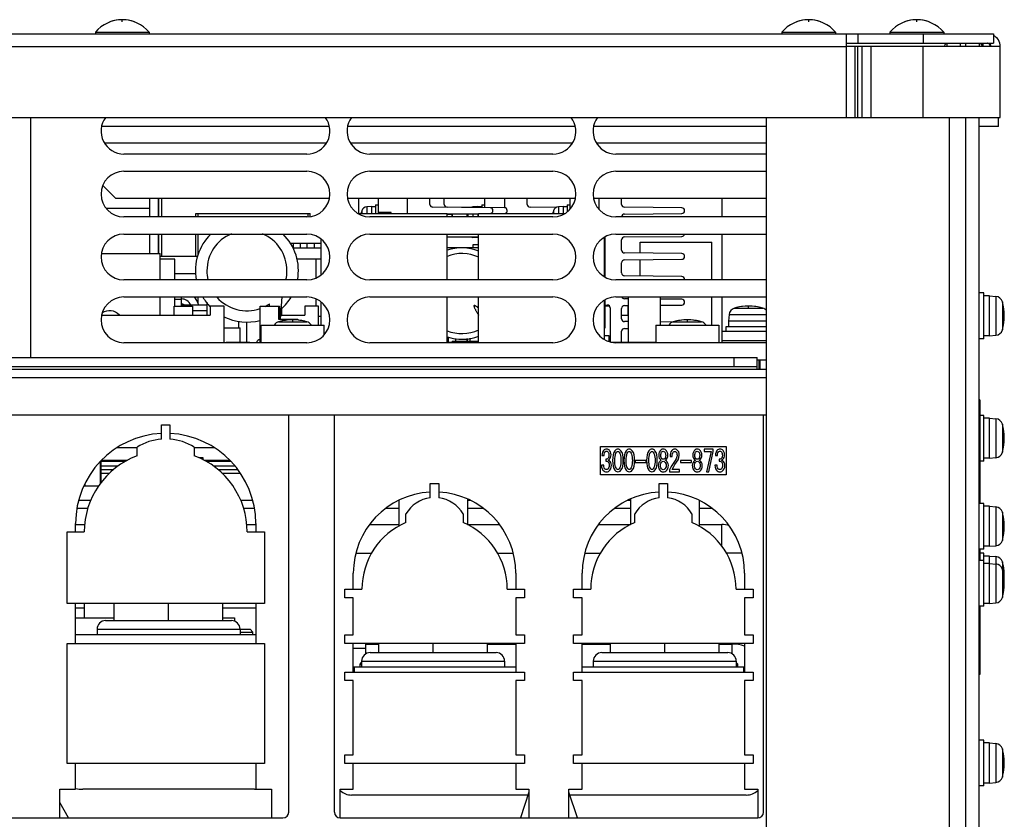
# Model space of a CAD drawing. Extents: x 33 to 410, y 33 to 287.
# Tile 15 of 90: x 99 to 116, y 74 to 88. Entities that reach past the tile are written whole.
import ezdxf

# ---------------------------------------------------------------- set-up
doc = ezdxf.new("R2010")
doc.units = 0
doc.header["$LTSCALE"] = 23.1
doc.linetypes.add('HIDDEN', pattern=[0.2, 0.1, -0.1])
doc.layers.get('0').update_dxf_attribs({"linetype": 'CONTINUOUS'})
for name, color, linetype in [('ALL_AXIS', 7, 'CONTINUOUS'), ('ALL_CURVE', 7, 'CONTINUOUS'), ('ALL_FEATURES', 7, 'CONTINUOUS'), ('DEFAULT_2', 8, 'HIDDEN')]:
    doc.layers.add(name, color=color, linetype=linetype)

msp = doc.modelspace()

# ---------------------------------------------------------------- linework, layer by layer
at = {"color": 7, "linetype": 'CONTINUOUS'}
for p, q in [((106.474, 84.782), (106.474, 84.833)), ((100.345, 84.142), (101.372, 84.142)), ((101.372, 83.682), (101.372, 84.142)), ((101.372, 83.062), (101.372, 83.382)), ((109.56, 82.592), (109.56, 83.382)), ((110.118, 82.892), (110.118, 83.382)), ((102.489, 82.842), (102.772, 82.842)), ((102.772, 82.592), (102.772, 82.842)), ((106.539, 82.607), (106.539, 82.656)), ((106.74, 82.607), (106.74, 82.654)), ((106.789, 82.607), (106.789, 82.661)), ((102.524, 82.582), (102.524, 82.592)), ((102.524, 82.592), (102.942, 82.592)), ((102.536, 82.582), (102.536, 82.592)), ((102.574, 82.582), (102.574, 82.592)), ((102.619, 82.582), (102.619, 82.592)), ((102.859, 82.582), (102.859, 82.592)), ((102.904, 82.582), (102.904, 82.592)), ((102.942, 82.582), (102.942, 82.592)), ((106.414, 82.592), (106.474, 82.592)), ((109.253, 82.592), (110.039, 82.592)), ((109.269, 82.589), (109.269, 82.592)), ((109.709, 82.582), (109.709, 82.592)), ((109.739, 82.582), (109.739, 82.592)), ((109.839, 82.582), (109.839, 82.592)), ((100.039, 80.082), (100.297, 80.082))]:
    msp.add_line(p, q, dxfattribs=at)
at = {"layer": 'ALL_AXIS', "color": 7, "linetype": 'CONTINUOUS'}
for p, q in [((100.239, 88.011), (100.239, 87.982)), ((100.239, 88.011), (101.179, 88.011)), ((101.179, 88.011), (101.179, 87.982)), ((112.239, 88.011), (113.179, 88.011)), ((112.239, 88.011), (112.239, 87.982)), ((113.179, 88.011), (113.179, 87.982)), ((114.129, 88.011), (115.069, 88.011)), ((114.129, 88.011), (114.129, 87.982)), ((115.069, 88.011), (115.069, 87.982)), ((105.189, 84.842), (105.189, 85.112)), ((108.539, 84.92), (108.539, 85.112)), ((105.069, 84.967), (104.984, 84.96)), ((105.069, 84.967), (105.069, 84.842)), ((105.069, 84.967), (105.139, 84.967)), ((105.139, 84.992), (105.139, 84.842)), ((105.139, 84.992), (105.189, 84.992)), ((106.924, 84.967), (106.839, 84.96)), ((106.924, 84.967), (106.924, 84.947)), ((106.924, 84.967), (106.994, 84.967)), ((106.994, 84.992), (106.994, 84.944)), ((106.994, 84.992), (107.044, 84.992)), ((108.419, 84.967), (108.334, 84.96)), ((108.419, 84.967), (108.489, 84.967)), ((108.419, 84.967), (108.419, 84.842)), ((108.489, 84.992), (108.539, 84.992)), ((108.489, 84.992), (108.489, 84.872)), ((102.035, 84.782), (102.035, 84.842)), ((102.469, 84.842), (103.523, 84.842)), ((103.957, 84.784), (103.957, 84.842)), ((104.831, 84.842), (106.389, 84.842)), ((105.409, 84.857), (105.189, 84.857)), ((105.409, 84.842), (105.409, 84.857)), ((106.389, 84.782), (106.389, 84.842)), ((106.474, 84.826), (106.389, 84.826)), ((106.474, 84.826), (106.474, 84.782)), ((106.924, 84.837), (106.924, 84.782)), ((106.939, 84.782), (106.939, 84.842)), ((106.939, 84.842), (108.447, 84.842)), ((109.131, 84.842), (109.139, 84.842)), ((109.139, 84.838), (109.139, 84.842)), ((102.035, 84.111), (102.035, 84.482)), ((104.189, 83.772), (104.189, 84.392)), ((106.389, 83.682), (106.389, 84.482)), ((106.924, 84.417), (106.839, 84.424)), ((106.924, 84.437), (106.924, 84.417)), ((106.924, 84.417), (106.939, 84.417)), ((106.939, 83.682), (106.939, 84.482)), ((109.139, 83.738), (109.139, 84.426)), ((109.764, 84.342), (111.014, 84.342)), ((109.764, 84.149), (109.764, 84.342)), ((111.014, 83.682), (111.014, 84.342)), ((103.645, 84.322), (103.944, 84.322)), ((103.704, 84.242), (103.704, 84.322)), ((103.824, 84.242), (103.824, 84.322)), ((104.064, 84.322), (104.189, 84.322)), ((104.189, 84.042), (103.763, 84.042)), ((109.764, 83.749), (109.764, 84.035)), ((102.035, 83.262), (102.035, 83.382)), ((103.476, 82.992), (103.505, 83.382)), ((106.389, 82.582), (106.389, 83.382)), ((106.939, 82.582), (106.939, 83.382)), ((109.139, 82.638), (109.139, 83.326)), ((111.014, 82.892), (111.014, 83.382)), ((115.769, 83.452), (115.689, 83.452)), ((115.769, 82.652), (115.769, 83.452)), ((115.869, 83.402), (115.769, 83.402)), ((115.869, 83.402), (115.981, 83.392)), ((115.869, 82.702), (115.869, 83.402)), ((103.285, 83.222), (103.282, 83.263)), ((103.494, 83.182), (103.494, 83.062)), ((104.189, 82.892), (104.189, 83.292)), ((104.189, 83.042), (104.139, 83.042)), ((111.319, 83.074), (111.309, 82.962)), ((103.139, 82.582), (103.139, 82.892)), ((103.139, 82.892), (104.239, 82.892)), ((104.239, 82.72), (104.239, 82.892)), ((110.039, 82.892), (111.139, 82.892)), ((110.039, 82.892), (110.039, 82.582)), ((111.139, 82.892), (111.139, 82.582)), ((111.969, 82.862), (111.259, 82.862)), ((111.259, 82.862), (111.259, 82.782)), ((111.969, 82.962), (111.309, 82.962)), ((111.309, 82.962), (111.309, 82.862)), ((106.739, 82.654), (106.739, 82.607)), ((115.769, 82.652), (115.689, 82.652)), ((115.869, 82.702), (115.769, 82.702)), ((115.869, 82.702), (115.981, 82.712)), ((106.474, 82.607), (106.939, 82.607)), ((106.474, 82.607), (106.474, 82.582)), ((111.836, 82.282), (111.836, 82.122)), ((115.769, 81.312), (115.699, 81.312)), ((115.769, 80.512), (115.769, 81.312)), ((115.869, 81.262), (115.769, 81.262)), ((115.869, 81.262), (115.981, 81.252)), ((115.869, 80.562), (115.869, 81.262)), ((115.869, 80.562), (115.769, 80.562)), ((115.869, 80.562), (115.981, 80.572)), ((100.323, 80.501), (100.323, 80.115)), ((115.769, 80.512), (115.699, 80.512)), ((100.055, 80.109), (100.055, 80.082)), ((100.056, 80.082), (100.297, 80.082)), ((115.769, 79.772), (115.689, 79.772)), ((115.769, 78.972), (115.769, 79.772)), ((115.869, 79.722), (115.769, 79.722)), ((115.869, 79.722), (115.981, 79.712)), ((115.869, 79.022), (115.869, 79.722)), ((115.869, 79.022), (115.769, 79.022)), ((115.869, 79.022), (115.981, 79.032)), ((115.769, 78.972), (115.689, 78.972)), ((115.769, 78.902), (115.699, 78.902)), ((115.769, 77.972), (115.769, 78.902)), ((115.869, 78.852), (115.769, 78.852)), ((115.869, 78.852), (115.981, 78.842)), ((115.869, 78.022), (115.869, 78.852)), ((115.769, 78.772), (115.689, 78.772)), ((115.869, 78.722), (115.769, 78.722)), ((115.869, 78.722), (115.981, 78.712)), ((100.044, 78.022), (100.044, 77.772)), ((115.869, 78.022), (115.769, 78.022)), ((115.869, 78.022), (115.981, 78.032)), ((115.769, 77.972), (115.689, 77.972)), ((105.119, 77.322), (105.119, 77.312)), ((107.519, 77.322), (107.519, 77.312)), ((108.819, 77.322), (108.819, 77.312)), ((111.219, 77.322), (111.219, 77.312)), ((115.769, 75.632), (115.689, 75.632)), ((115.769, 74.832), (115.769, 75.632)), ((115.869, 75.582), (115.769, 75.582)), ((115.869, 75.582), (115.981, 75.572)), ((115.869, 74.882), (115.869, 75.582)), ((115.869, 74.882), (115.769, 74.882)), ((115.869, 74.882), (115.981, 74.892)), ((115.769, 74.832), (115.689, 74.832))]:
    msp.add_line(p, q, dxfattribs=at)
at = {"layer": 'ALL_AXIS', "color": 3, "linetype": 'CONTINUOUS'}
for p, q in [((103.939, 85.882), (100.739, 85.882)), ((108.239, 85.882), (105.039, 85.882)), ((111.969, 85.882), (109.339, 85.882)), ((100.739, 85.582), (103.939, 85.582)), ((105.039, 85.582), (108.239, 85.582)), ((109.339, 85.582), (111.969, 85.582)), ((101.189, 84.932), (100.429, 84.932)), ((103.939, 84.782), (100.739, 84.782)), ((108.239, 84.782), (105.039, 84.782)), ((111.969, 84.782), (109.339, 84.782)), ((100.739, 84.482), (103.939, 84.482)), ((105.039, 84.482), (108.239, 84.482)), ((109.339, 84.482), (111.969, 84.482)), ((103.939, 83.682), (100.739, 83.682)), ((108.239, 83.682), (105.039, 83.682)), ((111.969, 83.682), (109.339, 83.682)), ((100.739, 83.382), (103.939, 83.382)), ((105.039, 83.382), (108.239, 83.382)), ((109.339, 83.382), (111.969, 83.382)), ((103.939, 82.582), (100.739, 82.582)), ((108.239, 82.582), (105.039, 82.582)), ((111.969, 82.582), (109.339, 82.582)), ((111.809, 82.282), (111.969, 82.282))]:
    msp.add_line(p, q, dxfattribs=at)
at = {"layer": 'ALL_AXIS', "color": 9, "linetype": 'CONTINUOUS'}
for p, q in [((104.897, 84.888), (104.897, 84.842)), ((104.984, 84.96), (104.984, 84.842)), ((106.839, 84.96), (106.839, 84.945)), ((108.247, 84.888), (108.247, 84.842)), ((108.334, 84.96), (108.334, 84.842)), ((106.752, 84.836), (106.752, 84.782)), ((106.839, 84.837), (106.839, 84.782)), ((106.839, 84.439), (106.839, 84.424)), ((104.094, 84.042), (104.094, 83.713)), ((104.094, 83.351), (104.094, 83.222)), ((115.981, 83.392), (115.981, 82.712)), ((111.413, 83.188), (111.905, 83.188)), ((116.095, 83.298), (116.095, 82.806)), ((111.319, 83.074), (111.969, 83.074)), ((103.443, 82.948), (103.935, 82.948)), ((110.343, 82.948), (110.835, 82.948)), ((115.981, 81.252), (115.981, 80.572)), ((116.095, 81.158), (116.095, 80.666)), ((115.981, 79.712), (115.981, 79.032)), ((116.095, 79.618), (116.095, 79.126)), ((115.981, 78.842), (115.981, 78.032)), ((116.095, 78.748), (116.095, 78.126)), ((115.981, 75.572), (115.981, 74.892)), ((116.095, 75.478), (116.095, 74.986))]:
    msp.add_line(p, q, dxfattribs=at)
at = {"layer": 'ALL_AXIS', "color": 7, "linetype": 'CONTINUOUS'}
for centre, radius, start, end in [((100.709, 87.622), 0.61, 39.6019, 140.3981), ((112.709, 87.622), 0.61, 39.6019, 140.3981), ((114.599, 87.622), 0.61, 39.6019, 140.3981), ((105.569, 84.692), 0.7, 163.743, 167.6142), ((104.993, 84.86), 0.1, 95, 163.743), ((106.848, 84.86), 0.1, 95, 118.395), ((108.919, 84.692), 0.7, 163.743, 167.6142), ((108.343, 84.86), 0.1, 95, 163.743), ((107.424, 84.692), 0.7, 168.1499, 172.6047), ((106.848, 84.524), 0.1, 241.605, 265), ((115.97, 83.263), 0.13, 15.8809, 85), ((111.448, 83.063), 0.13, 105.8809, 175), ((111.659, 82.322), 0.9, 74.1191, 105.8809), ((111.87, 83.063), 0.13, 38.7983, 74.1191), ((115.229, 83.052), 0.9, 344.1191, 15.8809), ((103.689, 82.082), 0.9, 74.1191, 105.8809), ((110.589, 82.082), 0.9, 74.1191, 105.8809), ((103.478, 82.823), 0.13, 105.8809, 147.196), ((103.9, 82.823), 0.13, 32.804, 74.1191), ((110.378, 82.823), 0.13, 105.8809, 147.196), ((110.8, 82.823), 0.13, 32.804, 74.1191), ((115.97, 82.841), 0.13, 275, 344.1191), ((115.97, 81.123), 0.13, 15.8809, 85), ((115.229, 80.912), 0.9, 344.1191, 15.8809), ((115.97, 80.701), 0.13, 275, 344.1191), ((115.97, 79.583), 0.13, 15.8809, 85), ((115.229, 79.372), 0.9, 344.1191, 15.8809), ((115.97, 79.161), 0.13, 275, 344.1191), ((115.97, 78.713), 0.13, 15.8809, 85), ((115.97, 78.583), 0.13, 15.8809, 85), ((115.229, 78.502), 0.9, 355.8561, 15.8809), ((115.229, 78.372), 0.9, 344.1191, 15.8809), ((115.97, 78.161), 0.13, 275, 344.1191), ((115.97, 75.443), 0.13, 15.8809, 85), ((115.229, 75.232), 0.9, 344.1191, 15.8809), ((115.97, 75.021), 0.13, 275, 344.1191)]:
    msp.add_arc(centre, radius, start, end, dxfattribs=at)
at = {"layer": 'ALL_AXIS', "color": 3, "linetype": 'CONTINUOUS'}
for centre, start, end in [((100.739, 86.282), 142.9578, 270), ((103.939, 86.282), 270, 37.0422), ((105.039, 86.282), 142.9578, 270), ((108.239, 86.282), 270, 37.0422), ((109.339, 86.282), 142.9578, 270), ((100.739, 85.182), 90, 270), ((103.939, 85.182), 270, 90), ((105.039, 85.182), 90, 270), ((108.239, 85.182), 270, 90), ((109.339, 85.182), 90, 270), ((100.739, 84.082), 90, 270), ((103.939, 84.082), 270, 90), ((105.039, 84.082), 90, 270), ((108.239, 84.082), 270, 90), ((109.339, 84.082), 90, 270), ((100.739, 82.982), 90, 270), ((103.939, 82.982), 270, 90), ((105.039, 82.982), 90, 270), ((108.239, 82.982), 270, 90), ((109.339, 82.982), 90, 270)]:
    msp.add_arc(centre, 0.4, start, end, dxfattribs=at)
at = {"layer": 'ALL_AXIS', "color": 9, "linetype": 'CONTINUOUS'}
for start, end in [(180, 193.2327), (346.7863, 360), (221.3443, 289.2555), (296.9898, 304.1248)]:
    msp.add_arc((102.889, 83.842), 0.7, start, end, dxfattribs=at)
at = {"layer": 'ALL_CURVE', "color": 40, "linetype": 'CONTINUOUS'}
for p, q in [((100.709, 88.193), (100.709, 88.232)), ((112.709, 88.193), (112.709, 88.232)), ((114.599, 88.193), (114.599, 88.232)), ((111.659, 83.197), (111.659, 83.222)), ((103.689, 82.957), (103.689, 82.982)), ((110.589, 82.957), (110.589, 82.982)), ((116.129, 83.052), (116.104, 83.052)), ((106.524, 82.582), (106.524, 82.607)), ((106.574, 82.582), (106.574, 82.607)), ((116.129, 80.912), (116.104, 80.912)), ((116.129, 79.372), (116.104, 79.372)), ((116.129, 78.502), (116.119, 78.502)), ((116.129, 78.372), (116.104, 78.372)), ((116.129, 75.232), (116.104, 75.232))]:
    msp.add_line(p, q, dxfattribs=at)
for centre, radius, start, end in [((100.709, 87.622), 0.61, 69.3622, 110.6378), ((112.709, 87.622), 0.61, 69.3622, 110.6378), ((114.599, 87.622), 0.61, 69.3622, 110.6378), ((105.569, 84.692), 0.7, 165.0994, 167.6262), ((108.919, 84.692), 0.7, 165.0994, 167.6262), ((107.424, 84.692), 0.7, 168.1591, 172.6128), ((111.659, 82.322), 0.9, 76.5066, 103.4934), ((115.229, 83.052), 0.9, 346.5066, 13.4934), ((103.689, 82.082), 0.9, 76.5066, 103.4934), ((110.589, 82.082), 0.9, 76.5066, 103.4934), ((115.229, 80.912), 0.9, 346.5066, 13.4934), ((115.229, 79.372), 0.9, 346.5066, 13.4934), ((115.229, 78.502), 0.9, 355.5155, 13.4934), ((115.229, 78.372), 0.9, 346.5066, 13.4934), ((115.229, 75.232), 0.9, 346.5066, 13.4934)]:
    msp.add_arc(centre, radius, start, end, dxfattribs=at)
at = {"layer": 'ALL_FEATURES', "color": 3, "linetype": 'CONTINUOUS'}
for p, q in [((64.439, 87.982), (115.939, 87.982)), ((113.369, 86.522), (113.369, 87.982)), ((115.459, 87.762), (115.459, 87.822)), ((115.742, 87.796), (115.737, 87.819)), ((115.752, 87.762), (115.742, 87.796)), ((115.747, 87.821), (115.752, 87.796)), ((115.752, 87.796), (115.762, 87.762)), ((116.059, 87.762), (113.369, 87.762)), ((116.059, 86.522), (116.059, 87.762)), ((64.319, 86.522), (116.059, 86.522)), ((115.459, 73.502), (115.459, 86.522)), ((101.189, 84.782), (101.189, 85.112)), ((111.189, 85.112), (111.189, 84.782)), ((101.189, 84.142), (101.189, 84.482)), ((111.189, 84.482), (111.189, 83.682)), ((111.189, 83.382), (111.189, 82.582)), ((109.189, 83.222), (109.189, 83.242)), ((111.189, 82.782), (111.969, 82.782)), ((68.409, 82.322), (111.809, 82.322)), ((100.107, 79.682), (99.918, 79.682)), ((103.02, 79.682), (102.831, 79.682)), ((105.544, 79.682), (105.313, 79.682)), ((107.025, 79.682), (106.744, 79.682)), ((109.594, 79.682), (109.313, 79.682)), ((111.025, 79.682), (110.794, 79.682)), ((100.044, 77.942), (99.894, 77.942)), ((103.044, 77.942), (102.469, 77.942)), ((104.969, 77.312), (105.194, 77.312)), ((107.094, 77.312), (107.589, 77.312)), ((108.749, 77.312), (109.244, 77.312)), ((111.144, 77.312), (111.369, 77.312)), ((104.749, 77.242), (104.969, 77.242))]:
    msp.add_line(p, q, dxfattribs=at)
at = {"layer": 'ALL_FEATURES', "color": 7, "linetype": 'CONTINUOUS'}
for p, q in [((113.569, 87.982), (113.569, 87.822)), ((115.939, 87.982), (115.939, 87.822)), ((113.369, 87.822), (115.939, 87.822)), ((115.128, 87.762), (115.128, 87.822)), ((115.359, 87.822), (115.359, 87.762)), ((115.689, 87.822), (115.689, 87.762)), ((111.969, 68.352), (111.969, 86.522)), ((115.689, 73.502), (115.689, 86.522)), ((116.029, 86.362), (116.029, 86.522)), ((104.331, 86.362), (100.347, 86.362)), ((108.631, 86.362), (104.647, 86.362)), ((111.969, 86.362), (108.947, 86.362)), ((116.029, 86.362), (115.689, 86.362)), ((100.369, 85.332), (100.589, 85.112)), ((100.589, 85.112), (104.332, 85.112)), ((101.339, 85.112), (101.339, 84.782)), ((101.346, 85.112), (101.346, 84.782)), ((101.396, 85.112), (101.396, 84.782)), ((104.646, 85.112), (108.632, 85.112)), ((104.839, 85.112), (104.839, 84.842)), ((105.689, 85.112), (105.689, 84.842)), ((106.089, 85.002), (106.089, 85.112)), ((106.339, 85.002), (106.339, 85.112)), ((107.044, 85.112), (107.044, 84.946)), ((107.389, 85.112), (107.389, 84.942)), ((107.789, 85.002), (107.789, 85.112)), ((108.946, 85.112), (111.969, 85.112)), ((109.039, 85.112), (109.039, 84.92)), ((109.439, 85.002), (109.439, 85.112)), ((107.139, 84.942), (106.139, 84.952)), ((107.389, 84.942), (106.389, 84.952)), ((108.295, 84.947), (107.839, 84.952)), ((110.489, 84.942), (109.489, 84.952)), ((101.996, 84.782), (101.996, 84.842)), ((101.996, 84.842), (102.469, 84.842)), ((103.523, 84.842), (103.996, 84.842)), ((103.996, 84.788), (103.996, 84.842)), ((106.389, 84.835), (106.939, 84.84)), ((106.389, 84.832), (106.939, 84.837)), ((109.154, 84.832), (109.149, 84.832)), ((109.154, 84.829), (109.154, 84.832)), ((109.489, 84.832), (110.489, 84.842)), ((101.339, 84.482), (101.339, 84.142)), ((101.346, 84.482), (101.346, 84.142)), ((101.396, 84.482), (101.396, 84.092)), ((101.996, 84.092), (101.996, 84.482)), ((106.389, 84.435), (106.939, 84.44)), ((106.389, 84.432), (106.939, 84.437)), ((109.154, 83.729), (109.154, 84.434)), ((109.439, 84.202), (109.439, 84.382)), ((109.489, 84.432), (110.489, 84.442)), ((103.689, 84.242), (104.189, 84.242)), ((103.944, 84.242), (103.944, 84.322)), ((103.944, 84.322), (104.064, 84.322)), ((104.064, 84.322), (104.064, 84.242)), ((106.939, 84.242), (106.389, 84.242)), ((106.839, 84.292), (106.839, 84.242)), ((106.939, 84.292), (106.839, 84.292)), ((102.027, 84.092), (101.372, 84.092)), ((101.631, 84.042), (101.372, 84.042)), ((101.631, 83.682), (101.631, 84.042)), ((110.489, 84.142), (109.489, 84.152)), ((109.489, 84.032), (110.489, 84.042)), ((109.439, 83.802), (109.439, 83.982)), ((101.631, 83.792), (101.996, 83.792)), ((110.489, 83.742), (109.489, 83.752)), ((101.631, 83.222), (101.631, 83.382)), ((101.739, 83.382), (101.739, 83.222)), ((101.996, 83.34), (101.996, 83.382)), ((109.154, 82.842), (109.154, 83.334)), ((109.56, 83.351), (109.489, 83.352)), ((110.489, 83.342), (110.118, 83.346)), ((101.619, 83.062), (101.619, 83.222)), ((101.619, 83.222), (101.939, 83.222)), ((102.189, 83.242), (101.739, 83.242)), ((101.939, 83.222), (101.939, 83.062)), ((102.189, 83.289), (102.189, 83.062)), ((102.249, 83.222), (102.249, 83.062)), ((102.489, 83.222), (102.249, 83.222)), ((102.489, 82.582), (102.489, 83.222)), ((103.119, 82.582), (103.119, 83.222)), ((103.119, 83.222), (103.459, 83.222)), ((103.439, 83.222), (103.439, 82.992)), ((103.459, 83.222), (103.459, 82.992)), ((103.899, 83.222), (103.899, 83.062)), ((104.139, 83.222), (103.899, 83.222)), ((104.139, 82.892), (104.139, 83.222)), ((109.154, 83.242), (109.189, 83.242)), ((109.228, 83.222), (109.154, 83.222)), ((109.239, 83.192), (109.239, 82.596)), ((109.439, 83.002), (109.439, 83.182)), ((109.489, 83.232), (109.56, 83.233)), ((109.56, 83.222), (109.549, 83.222)), ((109.549, 83.222), (109.549, 83.062)), ((110.118, 83.238), (110.489, 83.242)), ((100.347, 83.062), (102.249, 83.062)), ((103.439, 82.992), (103.779, 82.992)), ((103.482, 83.062), (103.899, 83.062)), ((103.759, 82.977), (103.759, 82.992)), ((103.779, 82.976), (103.779, 82.992)), ((109.439, 83.062), (109.549, 83.062)), ((102.739, 82.962), (102.739, 82.842)), ((102.889, 82.592), (102.889, 82.942)), ((109.139, 82.842), (109.154, 82.842)), ((109.56, 82.951), (109.489, 82.952)), ((109.489, 82.832), (109.56, 82.833)), ((110.335, 82.944), (110.118, 82.946)), ((106.414, 82.582), (106.414, 82.68)), ((109.219, 82.702), (109.139, 82.702)), ((109.219, 82.602), (109.219, 82.702)), ((109.439, 82.592), (109.439, 82.782)), ((111.189, 82.622), (111.969, 82.622)), ((111.409, 82.162), (111.409, 82.322)), ((111.809, 82.122), (111.809, 82.322)), ((111.809, 82.162), (68.409, 82.162)), ((83.149, 82.122), (111.969, 82.122)), ((115.699, 81.582), (115.689, 81.582)), ((115.699, 81.582), (115.699, 79.772)), ((83.869, 81.322), (111.969, 81.322)), ((103.619, 74.372), (103.619, 81.322)), ((104.419, 74.372), (104.419, 81.322)), ((111.919, 74.372), (111.919, 81.322)), ((101.394, 80.895), (101.394, 81.145)), ((101.394, 81.145), (101.544, 81.145)), ((101.544, 81.145), (101.544, 80.895)), ((115.699, 81.232), (115.689, 81.232)), ((100.969, 80.606), (100.969, 80.756)), ((101.969, 80.756), (101.969, 80.606)), ((109.069, 80.77), (111.269, 80.77)), ((109.069, 80.27), (109.069, 80.77)), ((111.269, 80.77), (111.269, 80.27)), ((102.046, 80.572), (102.119, 80.572)), ((102.119, 80.572), (102.119, 80.54)), ((109.095, 80.611), (109.132, 80.611)), ((110.088, 80.613), (110.088, 80.611)), ((110.125, 80.611), (110.125, 80.613)), ((110.21, 80.613), (110.21, 80.611)), ((110.247, 80.611), (110.247, 80.613)), ((110.286, 80.591), (110.323, 80.591)), ((110.683, 80.613), (110.683, 80.611)), ((110.72, 80.611), (110.72, 80.613)), ((110.805, 80.613), (110.805, 80.611)), ((110.842, 80.611), (110.842, 80.613)), ((111.042, 80.721), (110.881, 80.721)), ((110.881, 80.721), (110.881, 80.682)), ((110.881, 80.682), (111.006, 80.682)), ((111.006, 80.682), (110.923, 80.324)), ((110.962, 80.324), (111.042, 80.678)), ((111.042, 80.678), (111.042, 80.721)), ((111.078, 80.611), (111.115, 80.611)), ((100.788, 80.522), (100.343, 80.522)), ((102.595, 80.522), (102.15, 80.522)), ((109.127, 80.442), (109.088, 80.442)), ((109.162, 80.546), (109.162, 80.511)), ((109.664, 80.472), (109.666, 80.523)), ((109.867, 80.523), (109.674, 80.523)), ((109.674, 80.523), (109.674, 80.49)), ((109.674, 80.49), (109.867, 80.49)), ((109.867, 80.49), (109.867, 80.523)), ((110.661, 80.523), (110.467, 80.523)), ((110.467, 80.523), (110.467, 80.49)), ((110.467, 80.49), (110.661, 80.49)), ((110.661, 80.49), (110.661, 80.523)), ((111.11, 80.442), (111.071, 80.442)), ((111.145, 80.546), (111.145, 80.511)), ((100.554, 80.362), (100.323, 80.362)), ((102.732, 80.362), (102.384, 80.362)), ((111.269, 80.27), (109.069, 80.27)), ((110.279, 80.357), (110.279, 80.324)), ((110.279, 80.324), (110.452, 80.324)), ((110.452, 80.363), (110.32, 80.363)), ((110.452, 80.324), (110.452, 80.363)), ((110.923, 80.324), (110.962, 80.324)), ((106.094, 80.12), (106.244, 80.12)), ((106.094, 79.87), (106.094, 80.12)), ((106.244, 80.12), (106.244, 79.87)), ((110.094, 80.12), (110.244, 80.12)), ((110.094, 79.87), (110.094, 80.12)), ((110.244, 80.12), (110.244, 79.87)), ((100.157, 79.822), (99.946, 79.822)), ((102.992, 79.822), (102.781, 79.822)), ((105.544, 79.822), (105.538, 79.822)), ((105.544, 79.825), (105.544, 79.376)), ((106.744, 79.849), (106.744, 79.401)), ((106.8, 79.822), (106.744, 79.822)), ((109.594, 79.822), (109.538, 79.822)), ((109.594, 79.849), (109.594, 79.401)), ((110.794, 79.825), (110.794, 79.376)), ((110.8, 79.822), (110.794, 79.822)), ((105.669, 79.439), (105.669, 79.589)), ((106.669, 79.589), (106.669, 79.439)), ((109.669, 79.439), (109.669, 79.589)), ((110.669, 79.589), (110.669, 79.439)), ((99.894, 79.272), (99.894, 79.422)), ((99.894, 79.402), (100.052, 79.402)), ((102.886, 79.402), (103.044, 79.402)), ((103.044, 79.422), (103.044, 79.272)), ((105.033, 79.402), (105.544, 79.402)), ((106.744, 79.402), (107.306, 79.402)), ((109.033, 79.402), (109.594, 79.402)), ((110.794, 79.402), (111.189, 79.402)), ((99.744, 78.022), (99.744, 79.272)), ((99.744, 79.272), (100.044, 79.272)), ((102.894, 79.272), (103.194, 79.272)), ((103.194, 79.272), (103.194, 78.022)), ((115.699, 78.972), (115.699, 78.772)), ((104.749, 78.272), (104.749, 78.552)), ((107.589, 78.552), (107.589, 78.272)), ((108.749, 78.272), (108.749, 78.552)), ((111.589, 78.552), (111.589, 78.272)), ((104.599, 78.272), (104.899, 78.272)), ((104.599, 78.122), (104.599, 78.272)), ((107.439, 78.272), (107.739, 78.272)), ((107.739, 78.272), (107.739, 78.122)), ((108.599, 78.272), (108.899, 78.272)), ((108.599, 78.122), (108.599, 78.272)), ((111.439, 78.272), (111.739, 78.272)), ((111.739, 78.272), (111.739, 78.122)), ((103.194, 78.022), (99.744, 78.022)), ((99.894, 77.322), (99.894, 78.022)), ((100.569, 77.722), (100.569, 78.022)), ((101.519, 77.722), (101.519, 78.022)), ((102.469, 77.722), (102.469, 78.022)), ((103.044, 78.022), (103.044, 77.322)), ((104.749, 78.122), (104.599, 78.122)), ((104.749, 77.472), (104.749, 78.122)), ((107.739, 78.122), (107.589, 78.122)), ((107.589, 78.122), (107.589, 77.472)), ((108.749, 78.122), (108.599, 78.122)), ((108.749, 77.472), (108.749, 78.122)), ((111.739, 78.122), (111.589, 78.122)), ((111.589, 78.122), (111.589, 77.472)), ((115.699, 77.972), (115.699, 76.782)), ((99.894, 77.772), (100.569, 77.772)), ((100.419, 77.722), (102.619, 77.722)), ((102.469, 77.772), (102.669, 77.772)), ((102.669, 77.772), (102.669, 77.713)), ((103.044, 77.472), (99.894, 77.472)), ((100.269, 77.572), (100.269, 77.472)), ((102.769, 77.572), (102.944, 77.572)), ((102.769, 77.572), (102.769, 77.472)), ((102.769, 77.522), (102.994, 77.522)), ((102.994, 77.522), (102.944, 77.572)), ((102.994, 77.472), (102.994, 77.522)), ((104.599, 77.472), (104.749, 77.472)), ((104.599, 77.322), (104.599, 77.472)), ((107.589, 77.472), (107.739, 77.472)), ((107.739, 77.472), (107.739, 77.322)), ((108.599, 77.472), (108.749, 77.472)), ((108.599, 77.322), (108.599, 77.472)), ((111.589, 77.472), (111.739, 77.472)), ((111.739, 77.472), (111.739, 77.322)), ((99.744, 77.322), (103.194, 77.322)), ((99.744, 75.222), (99.744, 77.322)), ((103.194, 77.322), (103.194, 75.222)), ((107.739, 77.322), (104.599, 77.322)), ((104.749, 76.822), (104.749, 77.322)), ((104.969, 77.14), (104.969, 77.312)), ((105.194, 77.162), (105.194, 77.322)), ((106.144, 77.162), (106.144, 77.322)), ((107.094, 77.162), (107.094, 77.322)), ((107.589, 77.322), (107.589, 76.822)), ((111.739, 77.322), (108.599, 77.322)), ((108.749, 76.822), (108.749, 77.322)), ((109.244, 77.162), (109.244, 77.322)), ((110.194, 77.162), (110.194, 77.322)), ((111.144, 77.162), (111.144, 77.322)), ((111.369, 77.14), (111.369, 77.312)), ((111.589, 77.322), (111.589, 76.822)), ((105.044, 77.162), (107.244, 77.162)), ((109.094, 77.162), (111.294, 77.162)), ((104.869, 76.962), (104.894, 76.987)), ((104.869, 76.962), (104.894, 76.962)), ((104.869, 76.912), (104.869, 76.962)), ((104.894, 77.012), (104.894, 76.912)), ((107.394, 77.012), (107.394, 76.912)), ((108.944, 77.012), (108.944, 76.912)), ((111.444, 77.012), (111.444, 76.912)), ((111.469, 76.962), (111.444, 76.987)), ((111.444, 76.962), (111.469, 76.962)), ((111.469, 76.912), (111.469, 76.962)), ((104.599, 76.822), (107.739, 76.822)), ((104.599, 76.672), (104.599, 76.822)), ((104.749, 76.912), (107.589, 76.912)), ((104.769, 76.822), (104.769, 76.912)), ((107.739, 76.822), (107.739, 76.672)), ((108.599, 76.822), (111.739, 76.822)), ((108.599, 76.672), (108.599, 76.822)), ((108.749, 76.912), (111.589, 76.912)), ((111.569, 76.912), (111.569, 76.822)), ((111.739, 76.822), (111.739, 76.672)), ((115.699, 76.782), (115.689, 76.782)), ((104.749, 76.672), (104.599, 76.672)), ((104.749, 75.372), (104.749, 76.672)), ((107.739, 76.672), (107.589, 76.672)), ((107.589, 76.672), (107.589, 75.372)), ((108.749, 76.672), (108.599, 76.672)), ((108.749, 75.372), (108.749, 76.672)), ((111.739, 76.672), (111.589, 76.672)), ((111.589, 76.672), (111.589, 75.372)), ((103.194, 75.222), (99.744, 75.222)), ((99.894, 74.772), (99.894, 75.222)), ((103.044, 75.222), (103.044, 74.772)), ((104.599, 75.372), (104.749, 75.372)), ((104.599, 75.222), (104.599, 75.372)), ((107.739, 75.222), (104.599, 75.222)), ((104.749, 74.772), (104.749, 75.222)), ((107.589, 75.372), (107.739, 75.372)), ((107.589, 75.222), (107.589, 74.772)), ((107.739, 75.372), (107.739, 75.222)), ((108.599, 75.372), (108.749, 75.372)), ((108.599, 75.222), (108.599, 75.372)), ((111.739, 75.222), (108.599, 75.222)), ((108.749, 74.772), (108.749, 75.222)), ((111.589, 75.372), (111.739, 75.372)), ((111.589, 75.222), (111.589, 74.772)), ((111.739, 75.372), (111.739, 75.222)), ((99.619, 74.772), (99.894, 74.772)), ((99.619, 74.272), (99.619, 74.772)), ((103.019, 74.772), (100.019, 74.772)), ((103.044, 74.772), (103.319, 74.772)), ((103.319, 74.772), (103.319, 74.272)), ((104.519, 74.772), (104.749, 74.772)), ((104.519, 74.272), (104.519, 74.772)), ((107.589, 74.772), (107.819, 74.772)), ((107.819, 74.722), (107.669, 74.272)), ((107.819, 74.772), (107.819, 74.272)), ((108.519, 74.772), (108.749, 74.772)), ((108.519, 74.272), (108.519, 74.772)), ((108.669, 74.272), (108.519, 74.722)), ((111.589, 74.772), (111.819, 74.772)), ((111.819, 74.772), (111.819, 74.272)), ((99.769, 74.272), (99.619, 74.542)), ((107.802, 74.672), (104.719, 74.672)), ((111.619, 74.672), (108.536, 74.672)), ((94.619, 74.272), (103.519, 74.272)), ((104.519, 74.272), (111.819, 74.272))]:
    msp.add_line(p, q, dxfattribs=at)
at = {"layer": 'ALL_FEATURES', "color": 9, "linetype": 'CONTINUOUS'}
for p, q in [((114.709, 87.982), (114.709, 87.822)), ((67.009, 87.762), (113.369, 87.762)), ((113.524, 86.522), (113.524, 87.762)), ((113.567, 86.522), (113.567, 87.762)), ((113.645, 86.522), (113.645, 87.762)), ((113.8, 86.522), (113.8, 87.762)), ((114.709, 86.522), (114.709, 87.762)), ((99.109, 82.322), (99.109, 86.522)), ((115.169, 73.502), (115.169, 86.522)), ((104.278, 86.072), (100.4, 86.072)), ((108.578, 86.072), (104.7, 86.072)), ((111.969, 86.072), (109, 86.072)), ((101.631, 83.342), (101.739, 83.342)), ((102.189, 83.142), (101.939, 83.142)), ((83.869, 81.972), (111.969, 81.972)), ((100.969, 80.742), (100.613, 80.742)), ((102.325, 80.742), (101.969, 80.742)), ((100.636, 80.426), (100.323, 80.426)), ((100.758, 80.504), (100.325, 80.504)), ((102.613, 80.504), (102.18, 80.504)), ((102.678, 80.426), (102.302, 80.426)), ((100.323, 80.302), (100.488, 80.302)), ((102.45, 80.302), (102.772, 80.302)), ((111.189, 79.027), (111.189, 79.402)), ((104.793, 78.902), (105.066, 78.902)), ((107.272, 78.902), (107.545, 78.902)), ((108.793, 78.902), (109.066, 78.902)), ((111.545, 78.902), (111.272, 78.902)), ((100.269, 77.572), (102.769, 77.572)), ((104.894, 77.012), (107.394, 77.012)), ((108.944, 77.012), (111.444, 77.012)), ((115.699, 76.982), (115.689, 76.982))]:
    msp.add_line(p, q, dxfattribs=at)
at = {"layer": 'ALL_FEATURES', "color": 7, "linetype": 'CONTINUOUS'}
for points in [[(115.09, 87.762), (115.091, 87.777), (115.096, 87.797), (115.104, 87.811), (115.114, 87.819), (115.128, 87.822)], [(115.726, 87.804), (115.727, 87.808), (115.729, 87.814), (115.734, 87.818), (115.737, 87.82)], [(115.752, 87.762), (115.741, 87.773), (115.734, 87.783), (115.729, 87.792), (115.727, 87.801), (115.726, 87.804)], [(106.939, 83.186), (106.938, 83.187), (106.929, 83.194), (106.92, 83.201), (106.911, 83.208), (106.904, 83.213), (106.896, 83.218), (106.89, 83.222), (106.883, 83.226), (106.877, 83.229), (106.871, 83.232), (106.865, 83.232), (106.86, 83.231), (106.858, 83.226), (106.858, 83.221), (106.859, 83.215), (106.861, 83.209), (106.863, 83.202), (106.866, 83.195), (106.869, 83.188), (106.873, 83.18), (106.877, 83.172), (106.882, 83.163), (106.887, 83.154), (106.892, 83.144), (106.898, 83.134), (106.905, 83.122), (106.913, 83.11), (106.921, 83.096), (106.93, 83.082), (106.939, 83.067)], [(109.123, 80.696), (109.107, 80.671), (109.098, 80.641), (109.095, 80.611)], [(109.176, 80.721), (109.161, 80.719), (109.147, 80.715), (109.134, 80.707), (109.123, 80.696)], [(109.132, 80.611), (109.134, 80.634), (109.14, 80.655), (109.15, 80.672)], [(109.15, 80.672), (109.157, 80.679), (109.166, 80.683), (109.176, 80.684)], [(109.203, 80.564), (109.191, 80.554), (109.177, 80.548), (109.162, 80.546)], [(109.23, 80.696), (109.219, 80.707), (109.206, 80.715), (109.191, 80.719), (109.176, 80.721)], [(109.176, 80.684), (109.185, 80.683), (109.194, 80.679), (109.201, 80.672)], [(109.201, 80.672), (109.208, 80.66), (109.213, 80.646), (109.216, 80.63), (109.217, 80.613)], [(109.217, 80.613), (109.215, 80.594), (109.211, 80.577), (109.203, 80.564)], [(109.203, 80.53), (109.215, 80.536), (109.225, 80.545), (109.235, 80.556)], [(109.254, 80.621), (109.252, 80.648), (109.244, 80.674), (109.23, 80.696)], [(109.235, 80.556), (109.246, 80.575), (109.252, 80.597), (109.254, 80.621)], [(109.322, 80.692), (109.302, 80.66), (109.29, 80.62), (109.283, 80.574), (109.281, 80.523)], [(109.32, 80.523), (109.321, 80.559), (109.324, 80.592), (109.33, 80.622), (109.339, 80.648), (109.352, 80.67)], [(109.374, 80.721), (109.359, 80.719), (109.344, 80.712), (109.332, 80.703), (109.322, 80.692)], [(109.352, 80.67), (109.358, 80.676), (109.366, 80.68), (109.374, 80.682)], [(109.427, 80.692), (109.416, 80.703), (109.404, 80.712), (109.39, 80.719), (109.374, 80.721)], [(109.374, 80.682), (109.383, 80.68), (109.39, 80.676), (109.396, 80.67)], [(109.396, 80.67), (109.407, 80.653), (109.415, 80.632), (109.421, 80.609), (109.425, 80.582), (109.428, 80.554), (109.428, 80.523)], [(109.467, 80.523), (109.465, 80.574), (109.458, 80.62), (109.446, 80.66), (109.427, 80.692)], [(109.52, 80.692), (109.501, 80.66), (109.488, 80.62), (109.481, 80.574), (109.479, 80.523)], [(109.518, 80.523), (109.519, 80.559), (109.523, 80.592), (109.529, 80.622), (109.538, 80.648), (109.55, 80.67)], [(109.572, 80.721), (109.557, 80.719), (109.543, 80.712), (109.53, 80.703), (109.52, 80.692)], [(109.55, 80.67), (109.556, 80.676), (109.564, 80.68), (109.572, 80.682)], [(109.625, 80.692), (109.614, 80.703), (109.602, 80.712), (109.588, 80.719), (109.572, 80.721)], [(109.572, 80.682), (109.581, 80.68), (109.588, 80.676), (109.594, 80.67)], [(109.594, 80.67), (109.605, 80.653), (109.614, 80.632), (109.62, 80.609), (109.624, 80.582), (109.626, 80.554), (109.627, 80.523)], [(109.666, 80.523), (109.664, 80.574), (109.657, 80.62), (109.644, 80.66), (109.625, 80.692)], [(109.916, 80.692), (109.897, 80.66), (109.885, 80.62), (109.878, 80.574), (109.876, 80.523)], [(109.915, 80.523), (109.916, 80.559), (109.919, 80.592), (109.925, 80.622), (109.934, 80.648), (109.947, 80.67)], [(109.969, 80.721), (109.954, 80.719), (109.939, 80.712), (109.927, 80.703), (109.916, 80.692)], [(109.947, 80.67), (109.953, 80.676), (109.96, 80.68), (109.969, 80.682)], [(110.022, 80.692), (110.011, 80.703), (109.999, 80.712), (109.985, 80.719), (109.969, 80.721)], [(109.969, 80.682), (109.978, 80.68), (109.985, 80.676), (109.991, 80.67)], [(109.991, 80.67), (110.002, 80.653), (110.01, 80.632), (110.016, 80.609), (110.02, 80.582), (110.023, 80.554), (110.023, 80.523)], [(110.062, 80.523), (110.06, 80.574), (110.053, 80.62), (110.041, 80.66), (110.022, 80.692)], [(110.113, 80.694), (110.098, 80.67), (110.09, 80.642), (110.088, 80.613)], [(110.088, 80.611), (110.09, 80.587), (110.098, 80.564), (110.111, 80.544)], [(110.167, 80.721), (110.147, 80.718), (110.128, 80.708), (110.113, 80.694)], [(110.125, 80.613), (110.126, 80.63), (110.128, 80.645), (110.132, 80.659), (110.139, 80.67)], [(110.139, 80.558), (110.13, 80.573), (110.126, 80.591), (110.125, 80.611)], [(110.139, 80.67), (110.147, 80.677), (110.156, 80.682), (110.167, 80.684)], [(110.167, 80.544), (110.156, 80.545), (110.147, 80.55), (110.139, 80.558)], [(110.222, 80.694), (110.211, 80.705), (110.198, 80.714), (110.183, 80.719), (110.167, 80.721)], [(110.167, 80.684), (110.178, 80.682), (110.188, 80.677), (110.196, 80.67)], [(110.196, 80.558), (110.188, 80.55), (110.178, 80.545), (110.167, 80.544)], [(110.196, 80.67), (110.203, 80.659), (110.207, 80.645), (110.209, 80.63), (110.21, 80.613)], [(110.21, 80.611), (110.209, 80.591), (110.204, 80.573), (110.196, 80.558)], [(110.247, 80.613), (110.245, 80.642), (110.237, 80.67), (110.222, 80.694)], [(110.223, 80.544), (110.237, 80.564), (110.245, 80.587), (110.247, 80.611)], [(110.315, 80.696), (110.302, 80.676), (110.293, 80.651), (110.288, 80.622), (110.286, 80.591)], [(110.369, 80.721), (110.354, 80.719), (110.339, 80.715), (110.326, 80.707), (110.315, 80.696)], [(110.323, 80.591), (110.324, 80.609), (110.325, 80.625), (110.328, 80.641), (110.332, 80.655), (110.339, 80.666)], [(110.339, 80.666), (110.347, 80.674), (110.356, 80.68), (110.366, 80.682)], [(110.366, 80.682), (110.376, 80.681), (110.385, 80.677), (110.393, 80.67)], [(110.423, 80.694), (110.412, 80.705), (110.399, 80.714), (110.385, 80.719), (110.369, 80.721)], [(110.408, 80.617), (110.404, 80.584), (110.393, 80.552), (110.376, 80.523)], [(110.393, 80.67), (110.402, 80.654), (110.407, 80.636), (110.408, 80.617)], [(110.401, 80.493), (110.426, 80.533), (110.442, 80.574), (110.447, 80.615)], [(110.447, 80.615), (110.445, 80.645), (110.437, 80.672), (110.423, 80.694)], [(110.708, 80.694), (110.693, 80.67), (110.685, 80.642), (110.683, 80.613)], [(110.683, 80.611), (110.685, 80.587), (110.693, 80.564), (110.706, 80.544)], [(110.762, 80.721), (110.742, 80.718), (110.723, 80.708), (110.708, 80.694)], [(110.72, 80.613), (110.721, 80.63), (110.723, 80.645), (110.727, 80.659), (110.733, 80.67)], [(110.733, 80.558), (110.725, 80.573), (110.721, 80.591), (110.72, 80.611)], [(110.733, 80.67), (110.741, 80.677), (110.751, 80.682), (110.762, 80.684)], [(110.762, 80.544), (110.751, 80.545), (110.741, 80.55), (110.733, 80.558)], [(110.817, 80.694), (110.806, 80.705), (110.793, 80.714), (110.778, 80.719), (110.762, 80.721)], [(110.762, 80.684), (110.773, 80.682), (110.783, 80.677), (110.791, 80.67)], [(110.791, 80.558), (110.783, 80.55), (110.773, 80.545), (110.762, 80.544)], [(110.791, 80.67), (110.798, 80.659), (110.802, 80.645), (110.804, 80.63), (110.805, 80.613)], [(110.805, 80.611), (110.803, 80.591), (110.799, 80.573), (110.791, 80.558)], [(110.842, 80.613), (110.84, 80.642), (110.832, 80.67), (110.817, 80.694)], [(110.818, 80.544), (110.831, 80.564), (110.839, 80.587), (110.842, 80.611)], [(111.106, 80.696), (111.09, 80.671), (111.081, 80.641), (111.078, 80.611)], [(111.159, 80.721), (111.144, 80.719), (111.13, 80.715), (111.117, 80.707), (111.106, 80.696)], [(111.115, 80.611), (111.117, 80.634), (111.123, 80.655), (111.133, 80.672)], [(111.133, 80.672), (111.141, 80.679), (111.149, 80.683), (111.159, 80.684)], [(111.186, 80.564), (111.174, 80.554), (111.16, 80.548), (111.145, 80.546)], [(111.213, 80.696), (111.202, 80.707), (111.189, 80.715), (111.174, 80.719), (111.159, 80.721)], [(111.159, 80.684), (111.169, 80.683), (111.177, 80.679), (111.184, 80.672)], [(111.184, 80.672), (111.191, 80.66), (111.196, 80.646), (111.199, 80.63), (111.2, 80.613)], [(111.2, 80.613), (111.198, 80.594), (111.194, 80.577), (111.186, 80.564)], [(111.186, 80.53), (111.198, 80.536), (111.208, 80.545), (111.218, 80.556)], [(111.237, 80.621), (111.235, 80.648), (111.227, 80.674), (111.213, 80.696)], [(111.218, 80.556), (111.229, 80.575), (111.235, 80.597), (111.237, 80.621)], [(109.088, 80.442), (109.09, 80.407), (109.098, 80.376), (109.113, 80.351)], [(109.142, 80.377), (109.132, 80.395), (109.127, 80.417), (109.127, 80.442)], [(109.162, 80.511), (109.177, 80.511), (109.191, 80.506), (109.203, 80.497)], [(109.237, 80.507), (109.227, 80.517), (109.215, 80.524), (109.203, 80.53)], [(109.203, 80.497), (109.214, 80.48), (109.22, 80.462), (109.222, 80.442)], [(109.222, 80.442), (109.22, 80.418), (109.215, 80.398), (109.206, 80.381)], [(109.234, 80.353), (109.25, 80.379), (109.258, 80.408), (109.261, 80.438)], [(109.261, 80.438), (109.258, 80.463), (109.25, 80.486), (109.237, 80.507)], [(109.281, 80.523), (109.283, 80.472), (109.29, 80.426), (109.302, 80.385), (109.322, 80.353)], [(109.352, 80.375), (109.341, 80.392), (109.333, 80.413), (109.327, 80.437), (109.323, 80.464), (109.321, 80.492), (109.32, 80.523)], [(109.428, 80.523), (109.428, 80.492), (109.425, 80.464), (109.422, 80.437), (109.416, 80.413), (109.407, 80.392), (109.396, 80.375)], [(109.427, 80.353), (109.446, 80.385), (109.459, 80.426), (109.465, 80.472), (109.467, 80.523)], [(109.479, 80.523), (109.481, 80.472), (109.488, 80.426), (109.501, 80.385), (109.52, 80.353)], [(109.55, 80.375), (109.539, 80.392), (109.531, 80.413), (109.525, 80.437), (109.521, 80.464), (109.519, 80.492), (109.518, 80.523)], [(109.627, 80.523), (109.626, 80.492), (109.624, 80.464), (109.62, 80.437), (109.614, 80.413), (109.605, 80.392), (109.594, 80.375)], [(109.625, 80.353), (109.644, 80.385), (109.657, 80.426), (109.664, 80.472)], [(109.876, 80.523), (109.878, 80.472), (109.885, 80.426), (109.897, 80.385), (109.916, 80.353)], [(109.947, 80.375), (109.936, 80.392), (109.928, 80.413), (109.922, 80.437), (109.918, 80.464), (109.916, 80.492), (109.915, 80.523)], [(110.023, 80.523), (110.023, 80.492), (110.02, 80.464), (110.016, 80.437), (110.01, 80.413), (110.002, 80.392), (109.991, 80.375)], [(110.022, 80.353), (110.041, 80.385), (110.053, 80.426), (110.06, 80.472), (110.062, 80.523)], [(110.106, 80.507), (110.092, 80.487), (110.083, 80.463), (110.079, 80.438)], [(110.079, 80.438), (110.082, 80.407), (110.09, 80.377), (110.106, 80.351)], [(110.133, 80.527), (110.123, 80.522), (110.114, 80.515), (110.106, 80.507)], [(110.111, 80.544), (110.118, 80.537), (110.125, 80.532), (110.133, 80.527)], [(110.118, 80.438), (110.12, 80.458), (110.125, 80.477), (110.135, 80.493)], [(110.135, 80.377), (110.125, 80.394), (110.12, 80.414), (110.118, 80.438)], [(110.135, 80.493), (110.144, 80.501), (110.155, 80.507), (110.167, 80.509)], [(110.167, 80.509), (110.18, 80.507), (110.191, 80.501), (110.2, 80.493)], [(110.2, 80.493), (110.209, 80.477), (110.215, 80.458), (110.217, 80.438)], [(110.217, 80.438), (110.215, 80.414), (110.209, 80.394), (110.2, 80.377)], [(110.201, 80.527), (110.209, 80.532), (110.217, 80.537), (110.223, 80.544)], [(110.228, 80.507), (110.221, 80.515), (110.211, 80.522), (110.201, 80.527)], [(110.256, 80.438), (110.252, 80.463), (110.243, 80.487), (110.228, 80.507)], [(110.228, 80.351), (110.245, 80.377), (110.253, 80.407), (110.256, 80.438)], [(110.376, 80.523), (110.34, 80.47), (110.308, 80.415), (110.279, 80.357)], [(110.32, 80.363), (110.345, 80.408), (110.372, 80.451), (110.401, 80.493)], [(110.701, 80.507), (110.687, 80.487), (110.678, 80.463), (110.674, 80.438)], [(110.674, 80.438), (110.677, 80.407), (110.685, 80.377), (110.701, 80.351)], [(110.728, 80.527), (110.718, 80.522), (110.709, 80.515), (110.701, 80.507)], [(110.706, 80.544), (110.713, 80.537), (110.72, 80.532), (110.728, 80.527)], [(110.713, 80.438), (110.715, 80.458), (110.72, 80.477), (110.73, 80.493)], [(110.73, 80.377), (110.72, 80.394), (110.715, 80.414), (110.713, 80.438)], [(110.73, 80.493), (110.739, 80.501), (110.75, 80.507), (110.762, 80.509)], [(110.762, 80.509), (110.775, 80.507), (110.786, 80.501), (110.794, 80.493)], [(110.794, 80.493), (110.804, 80.477), (110.81, 80.458), (110.811, 80.438)], [(110.811, 80.438), (110.81, 80.414), (110.804, 80.394), (110.794, 80.377)], [(110.796, 80.527), (110.804, 80.532), (110.812, 80.537), (110.818, 80.544)], [(110.823, 80.507), (110.815, 80.515), (110.806, 80.522), (110.796, 80.527)], [(110.85, 80.438), (110.847, 80.463), (110.838, 80.487), (110.823, 80.507)], [(110.823, 80.351), (110.84, 80.377), (110.848, 80.407), (110.85, 80.438)], [(111.071, 80.442), (111.073, 80.407), (111.081, 80.376), (111.096, 80.351)], [(111.125, 80.377), (111.115, 80.395), (111.11, 80.417), (111.11, 80.442)], [(111.145, 80.511), (111.16, 80.511), (111.174, 80.506), (111.186, 80.497)], [(111.22, 80.507), (111.21, 80.517), (111.198, 80.524), (111.186, 80.53)], [(111.186, 80.497), (111.197, 80.48), (111.203, 80.462), (111.205, 80.442)], [(111.205, 80.442), (111.203, 80.418), (111.198, 80.398), (111.189, 80.381)], [(111.217, 80.353), (111.233, 80.379), (111.241, 80.408), (111.244, 80.438)], [(111.244, 80.438), (111.241, 80.463), (111.233, 80.486), (111.22, 80.507)], [(109.113, 80.351), (109.126, 80.339), (109.141, 80.33), (109.157, 80.326), (109.174, 80.324)], [(109.174, 80.363), (109.162, 80.364), (109.151, 80.369), (109.142, 80.377)], [(109.206, 80.381), (109.197, 80.372), (109.186, 80.365), (109.174, 80.363)], [(109.174, 80.324), (109.191, 80.326), (109.207, 80.331), (109.221, 80.341), (109.234, 80.353)], [(109.322, 80.353), (109.336, 80.338), (109.354, 80.328), (109.374, 80.324)], [(109.374, 80.363), (109.366, 80.364), (109.358, 80.369), (109.352, 80.375)], [(109.396, 80.375), (109.39, 80.369), (109.383, 80.364), (109.374, 80.363)], [(109.374, 80.324), (109.395, 80.328), (109.412, 80.338), (109.427, 80.353)], [(109.52, 80.353), (109.535, 80.338), (109.552, 80.328), (109.572, 80.324)], [(109.572, 80.363), (109.564, 80.364), (109.557, 80.369), (109.55, 80.375)], [(109.594, 80.375), (109.588, 80.369), (109.581, 80.364), (109.572, 80.363)], [(109.572, 80.324), (109.593, 80.328), (109.611, 80.338), (109.625, 80.353)], [(109.916, 80.353), (109.931, 80.338), (109.949, 80.328), (109.969, 80.324)], [(109.969, 80.363), (109.961, 80.364), (109.953, 80.369), (109.947, 80.375)], [(109.991, 80.375), (109.985, 80.369), (109.978, 80.364), (109.969, 80.363)], [(109.969, 80.324), (109.989, 80.328), (110.007, 80.338), (110.022, 80.353)], [(110.106, 80.351), (110.119, 80.339), (110.134, 80.33), (110.15, 80.326), (110.167, 80.324)], [(110.167, 80.361), (110.155, 80.363), (110.144, 80.368), (110.135, 80.377)], [(110.2, 80.377), (110.191, 80.368), (110.18, 80.363), (110.167, 80.361)], [(110.167, 80.324), (110.184, 80.326), (110.201, 80.33), (110.216, 80.339), (110.228, 80.351)], [(110.701, 80.351), (110.714, 80.339), (110.729, 80.33), (110.745, 80.326), (110.762, 80.324)], [(110.762, 80.361), (110.75, 80.363), (110.739, 80.368), (110.73, 80.377)], [(110.794, 80.377), (110.786, 80.368), (110.775, 80.363), (110.762, 80.361)], [(110.762, 80.324), (110.779, 80.326), (110.796, 80.33), (110.811, 80.339), (110.823, 80.351)], [(111.096, 80.351), (111.109, 80.339), (111.124, 80.33), (111.14, 80.326), (111.157, 80.324)], [(111.157, 80.363), (111.145, 80.364), (111.134, 80.369), (111.125, 80.377)], [(111.189, 80.381), (111.18, 80.372), (111.169, 80.365), (111.157, 80.363)], [(111.157, 80.324), (111.174, 80.326), (111.19, 80.331), (111.204, 80.341), (111.217, 80.353)]]:
    msp.add_lwpolyline(points, dxfattribs=at)
at = {"layer": 'ALL_FEATURES', "color": 3, "linetype": 'CONTINUOUS'}
for centre, radius, start, end in [((115.839, 87.762), 0.22, 0, 62.8728), ((111.369, 76.612), 0.7, 71.6425, 90)]:
    msp.add_arc(centre, radius, start, end, dxfattribs=at)
at = {"layer": 'ALL_FEATURES', "color": 7, "linetype": 'CONTINUOUS'}
for centre, radius, start, end in [((115.829, 87.762), 0.06, 0, 90), ((115.839, 87.762), 0.06, 0, 90), ((106.139, 85.002), 0.05, 180, 269.4791), ((106.389, 85.002), 0.05, 180, 269.4791), ((107.139, 84.892), 0.0505, 272.9058, 89.4791), ((107.389, 84.892), 0.0505, 272.9058, 89.4791), ((107.839, 85.002), 0.05, 180, 269.4791), ((109.489, 85.002), 0.05, 180, 269.4791), ((110.489, 84.892), 0.0505, 270.5209, 89.4791), ((109.489, 84.782), 0.05, 90.5209, 180), ((102.889, 83.842), 0.9, 134.6211, 190.3028), ((102.889, 83.842), 0.9, 349.6972, 45.379), ((109.489, 84.382), 0.05, 90.5209, 180), ((110.489, 84.492), 0.0505, 270.5209, 348.5124), ((106.647, 83.442), 0.8, 68.3987, 108.9592), ((109.489, 84.202), 0.05, 180, 269.4791), ((109.489, 83.982), 0.05, 90.5209, 180), ((110.489, 84.092), 0.0505, 270.5209, 89.4791), ((109.489, 83.802), 0.05, 180, 269.4791), ((110.489, 83.692), 0.0505, 348.5124, 89.4791), ((101.739, 83.159), 0.318, 15.2823, 45.0943), ((102.889, 83.842), 0.9, 210.8065, 224.6229), ((102.889, 83.842), 0.9, 312.1611, 329.1935), ((109.489, 83.402), 0.05, 203.0707, 269.4791), ((110.489, 83.292), 0.0505, 270.5209, 89.4791), ((100.489, 82.917), 0.225, 40.9294, 126.5911), ((109.189, 83.192), 0.05, 0, 90), ((109.489, 83.182), 0.05, 90.5209, 180), ((102.889, 83.842), 0.9, 243.4583, 284.8104), ((109.489, 83.002), 0.05, 180, 269.4791), ((109.489, 82.782), 0.05, 90.5209, 180), ((103.131, 82.562), 0.08, 98.9838, 165.0143), ((106.647, 83.442), 0.8, 251.0408, 291.6013), ((101.469, 79.422), 1.575, 92.7294, 180), ((101.469, 79.422), 1.575, 0, 87.2706), ((101.469, 79.946), 0.953, 94.5157, 121.6602), ((101.469, 79.946), 0.953, 58.3398, 85.4843), ((101.469, 79.272), 1.425, 110.541, 180), ((101.469, 79.272), 1.425, 0, 69.459), ((106.169, 78.552), 1.42, 93.0276, 180), ((106.169, 79.294), 0.581, 97.4216, 149.4439), ((106.169, 78.552), 1.42, 0, 86.9724), ((106.169, 79.294), 0.581, 30.5561, 82.5784), ((110.169, 78.552), 1.42, 93.0276, 180), ((110.169, 79.294), 0.581, 97.4216, 149.4439), ((110.169, 78.552), 1.42, 0, 86.9724), ((110.169, 79.294), 0.581, 30.5561, 82.5784), ((106.169, 78.272), 1.27, 113.185, 180), ((106.169, 78.272), 1.27, 0, 66.815), ((110.169, 78.272), 1.27, 113.185, 180), ((110.169, 78.272), 1.27, 0, 66.815), ((111.189, 78.902), 0.5, 74.7566, 90), ((100.419, 77.572), 0.15, 90, 180), ((102.619, 77.572), 0.15, 0, 90), ((105.044, 77.012), 0.15, 90, 180), ((107.244, 77.012), 0.15, 0, 90), ((109.094, 77.012), 0.15, 90, 180), ((111.294, 77.012), 0.15, 0, 90), ((100.019, 75.272), 0.5, 255.4791, 270), ((103.019, 75.272), 0.5, 270, 272.8723), ((104.719, 74.972), 0.3, 228.0679, 270), ((111.619, 74.972), 0.3, 270, 311.9321), ((103.519, 74.372), 0.1, 270, 360), ((104.519, 74.372), 0.1, 180, 270), ((111.819, 74.372), 0.1, 270, 360)]:
    msp.add_arc(centre, radius, start, end, dxfattribs=at)
at = {"layer": 'ALL_FEATURES', "color": 9, "linetype": 'CONTINUOUS'}
for centre, radius, start, end in [((102.889, 83.842), 0.7, 112.7524, 180), ((102.889, 83.842), 0.7, 0, 67.2476), ((106.647, 83.442), 0.7, 65.1437, 111.8199), ((101.739, 83.159), 0.19, 25.8715, 89.5971), ((101.739, 83.159), 0.1, 57.3243, 90), ((106.647, 83.442), 0.7, 248.3008, 294.767)]:
    msp.add_arc(centre, radius, start, end, dxfattribs=at)
at = {"layer": 'DEFAULT_2', "color": 8, "linetype": 'HIDDEN'}
for p, q in [((111.859, 82.122), (111.859, 82.282)), ((100.339, 80.136), (100.339, 80.518))]:
    msp.add_line(p, q, dxfattribs=at)

doc.saveas('drawing.dxf')
